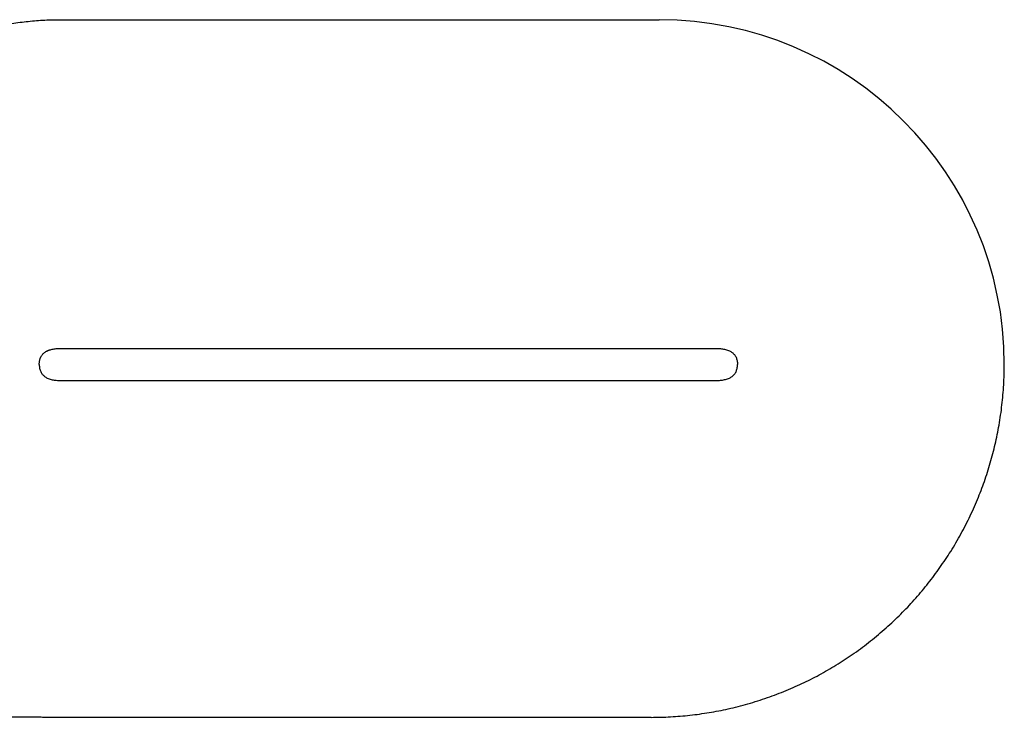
# Model space of a CAD drawing. Header units: millimetres. Extents: x 8 to 839, y 12 to 2009.
# Tile 10 of 22: x 441 to 564, y 899 to 986. Entities that reach past the tile are written whole.
import ezdxf

# ---------------------------------------------------------------- set-up
doc = ezdxf.new("R2010")
doc.units = ezdxf.units.MM

msp = doc.modelspace()

# ---------------------------------------------------------------- linework, layer by layer
at = {"color": 7, "linetype": 'Continuous', "lineweight": 30}
for p, q in [((446.63, 986.47), (521.14, 986.47)), ((446.63, 945.48), (528.13, 945.48)), ((443.97, 944.15), (443.98, 944.18)), ((446.63, 941.48), (528.13, 941.48)), ((559.93, 924.75), (559.99, 924.88)), ((520.13, 899.48), (446.63, 899.48))]:
    msp.add_line(p, q, dxfattribs=at)
msp.add_arc((521.14, 943.48), 42.99, 0, 90, dxfattribs=at)
for points, knots in [([(434.12, 984.56), (434.14, 984.56), (434.51, 984.68), (435.24, 984.89), (436.33, 985.19), (437.4, 985.44), (438.43, 985.66), (439.44, 985.85), (440.45, 986.01), (441.48, 986.16), (442.5, 986.27), (443.53, 986.36), (444.56, 986.43), (445.59, 986.47), (446.28, 986.47), (446.63, 986.47)], [0, 0, 0, 0, 0.003716, 0.092072, 0.180849, 0.270047, 0.350331, 0.43096, 0.511944, 0.593291, 0.675013, 0.755654, 0.836687, 0.918129, 1, 1, 1, 1]), ([(444.24, 944.68), (444.25, 944.69), (444.3, 944.76), (444.4, 944.86), (444.54, 944.98), (444.7, 945.09), (444.89, 945.19), (445.11, 945.28), (445.36, 945.35), (445.62, 945.41), (445.87, 945.45), (446.13, 945.47), (446.38, 945.48), (446.55, 945.48), (446.63, 945.48)], [0, 0, 0, 0, 0.015911, 0.090412, 0.164158, 0.237881, 0.312051, 0.410605, 0.510341, 0.610797, 0.711157, 0.810345, 0.907095, 1, 1, 1, 1]), ([(444.75, 945.11), (444.77, 945.12), (444.87, 945.18), (445.04, 945.25), (445.26, 945.33), (445.49, 945.38), (445.74, 945.43), (446.03, 945.46), (446.33, 945.48), (446.53, 945.48), (446.63, 945.48)], [0, 0, 0, 0, 0.04872, 0.167673, 0.28789, 0.409119, 0.530737, 0.691884, 0.84937, 1, 1, 1, 1]), ([(528.13, 945.48), (528.21, 945.48), (528.37, 945.48), (528.62, 945.47), (528.88, 945.45), (529.14, 945.41), (529.39, 945.35), (529.64, 945.28), (529.86, 945.19), (530.05, 945.09), (530.21, 944.98), (530.36, 944.86), (530.49, 944.71), (530.61, 944.55), (530.7, 944.38), (530.78, 944.18), (530.84, 943.97), (530.87, 943.73), (530.87, 943.57), (530.88, 943.48)], [0, 0, 0, 0, 0.062482, 0.127553, 0.194263, 0.261759, 0.329314, 0.39638, 0.462649, 0.512378, 0.561811, 0.611266, 0.661235, 0.712381, 0.762928, 0.816089, 0.872731, 0.933741, 1, 1, 1, 1]), ([(443.88, 943.48), (443.88, 943.54), (443.88, 943.64), (443.89, 943.8), (443.92, 943.94), (443.95, 944.1), (444, 944.25), (444.05, 944.37), (444.08, 944.44), (444.09, 944.45)], [0, 0, 0, 0, 0.164056, 0.318741, 0.464299, 0.602737, 0.780133, 0.95032, 1, 1, 1, 1]), ([(443.98, 944.18), (443.99, 944.2), (444.01, 944.28), (444.07, 944.41), (444.14, 944.55), (444.2, 944.64), (444.24, 944.68), (444.24, 944.68)], [0, 0, 0, 0, 0.139605, 0.434254, 0.717181, 0.99192, 1, 1, 1, 1]), ([(443.88, 943.48), (443.88, 943.4), (443.88, 943.23), (443.92, 943), (443.97, 942.78), (444.05, 942.59), (444.15, 942.41), (444.26, 942.25), (444.4, 942.11), (444.54, 941.99), (444.7, 941.88), (444.89, 941.78), (445.11, 941.69), (445.36, 941.61), (445.62, 941.56), (445.87, 941.52), (446.13, 941.5), (446.38, 941.49), (446.55, 941.48), (446.63, 941.48)], [0, 0, 0, 0, 0.0664189, 0.1275645, 0.184324, 0.2375926, 0.2882421, 0.3394213, 0.3894308, 0.438934, 0.4884207, 0.5382079, 0.6043637, 0.6713122, 0.7387441, 0.8061117, 0.8726925, 0.9376364, 1, 1, 1, 1]), ([(520.13, 899.48), (520.53, 899.49), (521.34, 899.49), (522.55, 899.55), (523.75, 899.63), (524.96, 899.74), (526.16, 899.89), (527.35, 900.08), (528.54, 900.29), (529.75, 900.54), (530.96, 900.83), (532.18, 901.16), (533.4, 901.53), (534.6, 901.93), (535.79, 902.36), (536.95, 902.82), (538.08, 903.31), (539.18, 903.82), (540.26, 904.35), (541.33, 904.92), (542.38, 905.52), (543.41, 906.15), (544.43, 906.8), (545.45, 907.49), (546.46, 908.22), (547.46, 909), (548.44, 909.8), (549.4, 910.63), (550.34, 911.48), (551.23, 912.35), (552.09, 913.23), (552.91, 914.12), (553.7, 915.04), (554.47, 915.97), (555.21, 916.92), (555.93, 917.9), (556.62, 918.89), (557.29, 919.92), (557.95, 920.98), (558.58, 922.08), (559.18, 923.2), (559.75, 924.33), (560.28, 925.48), (560.78, 926.63), (561.23, 927.77), (561.65, 928.9), (562.03, 930.05), (562.39, 931.21), (562.71, 932.37), (563, 933.55), (563.25, 934.73), (563.48, 935.94), (563.68, 937.17), (563.84, 938.43), (563.97, 939.69), (564.06, 940.95), (564.12, 942.22), (564.12, 943.06), (564.13, 943.48)], [0, 0, 0, 0, 0.0175, 0.035, 0.0525, 0.07, 0.0875, 0.105, 0.1225, 0.14, 0.158333, 0.176667, 0.195, 0.213333, 0.231667, 0.25, 0.2675, 0.285, 0.3025, 0.32, 0.3375, 0.355, 0.3725, 0.39, 0.408333, 0.426667, 0.445, 0.463333, 0.481667, 0.5, 0.5175, 0.535, 0.5525, 0.57, 0.5875, 0.605, 0.6225, 0.64, 0.658333, 0.676667, 0.695, 0.713333, 0.731667, 0.75, 0.7675, 0.785, 0.8025, 0.82, 0.8375, 0.855, 0.8725, 0.89, 0.908333, 0.926667, 0.945, 0.963333, 0.981667, 1, 1, 1, 1]), ([(528.13, 941.48), (528.21, 941.48), (528.37, 941.49), (528.62, 941.5), (528.88, 941.52), (529.14, 941.56), (529.39, 941.62), (529.64, 941.69), (529.86, 941.78), (530.05, 941.88), (530.21, 941.99), (530.36, 942.11), (530.49, 942.25), (530.61, 942.41), (530.7, 942.59), (530.78, 942.78), (530.84, 943), (530.87, 943.23), (530.87, 943.4), (530.88, 943.48)], [0, 0, 0, 0, 0.0624825, 0.127553, 0.1942634, 0.2617589, 0.3293142, 0.3963803, 0.4626489, 0.5123779, 0.5618108, 0.6112662, 0.661235, 0.7123808, 0.7629279, 0.8160893, 0.8727308, 0.9337409, 1, 1, 1, 1]), ([(446.63, 899.48), (446.36, 899.48), (445.83, 899.48), (445.05, 899.48), (444.3, 899.48), (443.56, 899.49), (442.84, 899.49), (442.01, 899.49), (441.06, 899.49), (439.99, 899.5), (438.98, 899.5), (438.01, 899.51), (437.08, 899.52), (436.17, 899.53), (435.57, 899.54), (435.28, 899.54)], [0, 0, 0, 0, 0.070692, 0.139181, 0.205722, 0.270553, 0.333895, 0.395955, 0.491358, 0.584813, 0.677041, 0.75894, 0.840925, 0.923415, 1, 1, 1, 1])]:
    msp.add_open_spline(points, degree=3, knots=knots, dxfattribs=at)

doc.saveas('drawing.dxf')
